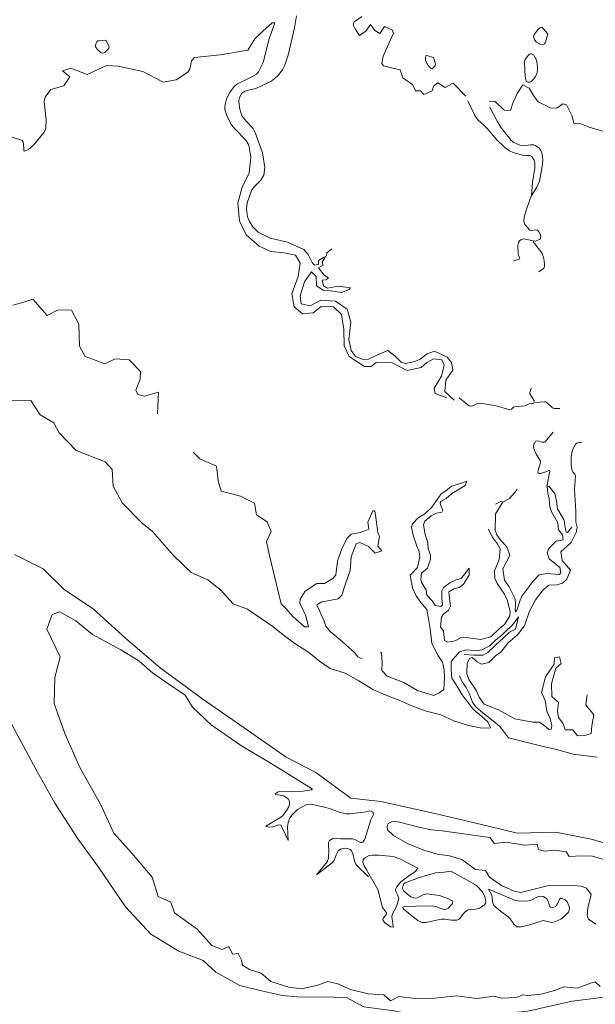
# Model space of a CAD drawing. Header units: metres. Extents: x 64961 to 73789, y 403835 to 410663.
# Tile 113 of 135: x 72800 to 73098, y 405551 to 406061. Entities that reach past the tile are written whole.
import ezdxf

# ---------------------------------------------------------------- set-up
doc = ezdxf.new("R2010")
doc.units = ezdxf.units.M
doc.layers.add('B-GEO-OG-OVLIJNOBJ-G', color=253, linetype='Continuous', lineweight=0)

msp = doc.modelspace()

# ---------------------------------------------------------------- linework, layer by layer
at = {"layer": 'B-GEO-OG-OVLIJNOBJ-G'}
for points in [[(72801.777, 405998.06), (72802.232, 405997.264), (72802.43, 405996.147), (72802.538, 405993.783), (72802.689, 405992.956), (72802.841, 405992.722), (72803.208, 405992.672), (72805.159, 405993.679), (72806.195, 405994.439), (72807.552, 405995.744), (72813.208, 406002.4), (72814.068, 406004.314), (72814.192, 406008.8), (72813.104, 406018.304), (72813.73, 406020.553), (72816.656, 406024.48), (72823.224, 406026.464), (72826.424, 406031.072), (72822.64, 406034.176), (72826.92, 406035.584), (72835.312, 406032.32), (72845.336, 406036.992), (72851.504, 406036.618), (72864.192, 406033.856), (72874.656, 406028.288), (72881.384, 406029.472), (72887.48, 406033.408), (72888.464, 406035.056), (72889.327, 406039.25), (72891, 406041.12), (72904.2, 406042.432), (72918.568, 406044.864), (72922.176, 406050.72), (72926.192, 406054.624), (72931.084, 406058.969), (72932.552, 406058.944), (72929.496, 406050.624), (72926.416, 406038.528), (72924.072, 406033.728), (72922.97, 406032.442), (72919.84, 406030.688), (72913.12, 406027.424), (72911.686, 406026.252), (72909.392, 406023.264), (72907.667, 406019.954), (72907.08, 406018.272), (72906.608, 406015.712), (72906.641, 406014.101), (72907.592, 406010.88), (72910.125, 406006.237)], [(72943.776, 406062.656), (72942.584, 406056.416), (72939.384, 406042.24), (72937.729, 406037.105), (72936.463, 406034.7)], [(73031.312, 406021.088), (73024.744, 406027.712), (73020.568, 406025.568), (73016.816, 406027.872), (73014.544, 406026.176), (73013.92, 406023.84), (73009.504, 406021.92), (73007.808, 406023.872), (73005.2, 406023.776), (73003.888, 406026.976), (72998.736, 406030.528), (72997.296, 406034.592), (72992.784, 406035.712), (72988.696, 406036.704), (72987.763, 406037.895), (72988.528, 406041.824), (72991.408, 406048.224), (72993.928, 406053.632), (72993.296, 406055.164), (72989.28, 406057.088), (72986.864, 406053.44), (72984.24, 406054.944), (72981.896, 406058.176), (72979.704, 406054.88), (72976.232, 406052.48), (72974.36, 406055.424), (72973.056, 406057.824), (72973.55, 406059.517), (72977.56, 406062.24)], [(73073.744, 406053.344), (73071.072, 406056.256), (73070.633, 406056.549), (73070.314, 406056.587), (73069.633, 406056.351), (73068.563, 406055.435), (73066.648, 406053.024), (73066.421, 406052.622), (73066.316, 406051.721), (73066.586, 406050.766), (73066.921, 406050.143), (73067.816, 406049.056), (73068.998, 406048.234), (73069.67, 406047.957), (73070.679, 406047.77), (73071.583, 406047.928), (73071.96, 406048.16), (73072.426, 406048.654), (73072.568, 406048.96), (73073.744, 406053.344)], [(72845.04, 406049.952), (72846.64, 406047.04), (72846.771, 406046.65), (72846.775, 406046.391), (72846.611, 406045.878), (72846.043, 406045.121), (72844.448, 406043.68), (72844.153, 406043.473), (72843.508, 406043.326), (72842.826, 406043.469), (72842.375, 406043.689), (72841.544, 406044.32), (72840.4, 406045.529), (72839.985, 406046.143), (72839.732, 406046.761), (72839.68, 406047.072), (72839.791, 406048.003), (72839.97, 406048.516), (72840.375, 406049.204), (72840.928, 406049.649), (72841.256, 406049.728), (72845.04, 406049.952)], [(73014.504, 406040.992), (73015.552, 406037.824), (73015.601, 406037.523), (73015.453, 406036.916), (73015.073, 406036.335), (73014.747, 406035.984), (73014.08, 406035.424), (73013.854, 406035.326), (73013.696, 406035.321), (73013.363, 406035.432), (73012.847, 406035.826), (73011.888, 406036.928), (73011.239, 406037.855), (73010.91, 406038.48), (73010.48, 406039.744), (73010.389, 406040.63), (73010.406, 406041.14), (73010.545, 406041.805), (73010.73, 406042.087), (73010.855, 406042.155), (73011.088, 406042.144), (73014.504, 406040.992)], [(73062.048, 406031.072), (73061.68, 406038.464), (73061.702, 406038.987), (73062.006, 406039.987), (73062.573, 406040.922), (73064.104, 406042.592), (73064.784, 406042.893), (73065.138, 406042.897), (73065.828, 406042.692), (73066.24, 406042.368), (73067.052, 406041.243), (73067.46, 406040.456), (73068.016, 406038.784), (73068.428, 406036.03), (73068.408, 406034.638), (73067.984, 406032.576), (73067.209, 406030.979), (73066.516, 406030.029), (73064.872, 406028.48), (73064.325, 406028.279), (73063.422, 406028.344), (73063.002, 406028.506), (73062.546, 406028.896), (73062.44, 406029.152), (73062.048, 406031.072)], [(72936.463, 406034.7), (72933.848, 406031.392), (72930.362, 406028.709), (72922.72, 406025.056), (72920.284, 406024.435), (72916.951, 406023.707), (72915.456, 406022.624), (72914.065, 406019.996), (72913.893, 406018.109), (72914.4, 406014.368), (72915.448, 406010.976), (72917.779, 406007.974), (72921.22, 406004.386), (72922.384, 406002.272), (72926.072, 405991.84), (72927.274, 405984.099), (72926.76, 405980.288), (72925.093, 405977.488), (72921.751, 405974.197), (72920.456, 405972.256), (72918.226, 405965.943), (72917.84, 405962.784), (72918.408, 405958.612), (72919.216, 405956.55), (72921.168, 405953.504), (72923.903, 405950.762), (72930.136, 405947.552), (72939.112, 405945.632), (72947.504, 405941.696), (72949.675, 405939.24), (72951.721, 405935.091), (72952.96, 405933.6), (72955.16, 405933.984), (72954.992, 405936.128), (72957.704, 405937.664), (72959.136, 405938.496), (72959.424, 405940.128), (72961.96, 405942.048)], [(73043.408, 406018.432), (73046.44, 406018.368), (73051.072, 406013.856), (73054.344, 406013.728), (73055.632, 406017.504), (73057.928, 406022.464), (73060.816, 406026.848), (73064.16, 406025.216), (73066.248, 406021.44), (73068.768, 406018.048), (73075.136, 406015.008), (73078.424, 406014.912), (73081.416, 406017.024), (73083.448, 406016.544), (73086.304, 406010.784), (73087.168, 406007.136), (73090.84, 406006.72), (73095.168, 406005.088), (73102.25, 406002.922)], [(73032.36, 406018.624), (73035.72, 406011.392), (73036.229, 406010.469), (73037.551, 406008.83), (73040.759, 406005.931), (73042.28, 406004.416), (73047.432, 405998.528), (73051.5, 405994.505), (73053.88, 405992.8), (73056.073, 405991.761), (73060.68, 405990.496), (73062.278, 405990.441), (73064.447, 405990.413), (73065.472, 405989.792), (73066.719, 405987.925), (73067.024, 405986.62), (73066.936, 405983.968), (73065.736, 405976.48), (73065.288, 405969.632)], [(73065.288, 405969.632), (73067.872, 405973.632), (73069.416, 405977.098), (73070.816, 405984.704), (73071.128, 405987.918), (73071.057, 405989.545), (73070.552, 405991.968), (73069.83, 405993.444), (73069.145, 405994.288), (73067.36, 405995.616), (73066.537, 405995.921), (73064.816, 405995.963), (73061.309, 405995.319), (73059.656, 405995.52), (73056.061, 405997.083), (73054.624, 405998.336), (73053.312, 406000), (73052.046, 406001.547), (73050.375, 406003.621), (73049.608, 406004.704), (73047.533, 406008.184), (73043.76, 406015.392)], [(72910.125, 406006.237), (72911.744, 406004.224), (72917.456, 405998.272), (72919.022, 405995.687), (72920.048, 405989.504), (72919.152, 405981.408), (72915.608, 405973.984), (72913.36, 405965.792), (72914.136, 405956.608), (72917.704, 405949.44), (72924.368, 405943.488), (72930.488, 405940.672), (72937.104, 405939.968), (72943.184, 405938.848), (72945.568, 405934.624), (72944.48, 405927.84), (72941.36, 405918.816), (72942.496, 405912.064), (72946.824, 405908.576), (72952.4, 405908.992), (72956.392, 405912.32), (72962.912, 405912.064), (72967.04, 405908.224), (72968.128, 405900.384), (72968.296, 405892), (72971.024, 405886.432), (72978.872, 405881.248), (72982.272, 405881.248), (72984.944, 405883.328), (72993.176, 405883.136), (73000.976, 405879.2), (73008.216, 405880.832), (73011.144, 405883.328), (73014.512, 405885.248), (73018.928, 405884.64), (73020.045, 405881.969), (73018.696, 405876.256), (73014.84, 405870.016), (73015.464, 405867.296), (73021.528, 405865.152)], [(72796.085, 406000.033), (72801.416, 405998.272), (72801.777, 405998.06)], [(73055.92, 405935.84), (73058.984, 405936.832), (73059.208, 405937.423), (73058.579, 405938.752), (73058.4, 405939.392), (73058.14, 405943.949), (73058.627, 405945.46), (73059.112, 405946.208), (73059.802, 405946.826), (73061.384, 405947.264), (73066.944, 405946.112), (73067.777, 405946.251), (73069.376, 405946.976), (73069.764, 405947.352), (73070.04, 405948.422), (73069.786, 405949.69), (73068.914, 405951.224), (73068.36, 405951.744), (73067.125, 405951.883), (73065.257, 405951.542), (73064.472, 405951.84), (73061.801, 405954.635), (73061.328, 405956.288), (73061.557, 405958.418), (73062.72, 405962.656), (73065.168, 405969.376), (73065.288, 405969.632)], [(73066.192, 405945.696), (73070.184, 405940.736), (73071.006, 405939.294), (73071.363, 405938.222), (73071.84, 405936.032), (73072.086, 405934.016), (73071.987, 405933.015), (73071.614, 405932.169), (73071.296, 405931.84), (73069.152, 405930.144)], [(72958.488, 405937.824), (72957, 405935.296), (72957.472, 405933.632), (72955.144, 405932.288), (72957.968, 405928.48), (72960.256, 405927.072), (72958.888, 405926.144), (72956.96, 405925.952), (72957.672, 405923.072), (72959.704, 405921.792), (72965.504, 405922.848), (72971.56, 405922.016), (72970.912, 405921.152), (72967.016, 405919.456), (72961.512, 405920.448), (72957.52, 405920.768), (72954.096, 405923.04), (72953.792, 405927.808), (72951.392, 405930.272), (72947.832, 405924.992), (72945.536, 405917.888), (72946.176, 405913.76), (72950.832, 405912.704), (72956.216, 405915.616), (72963.816, 405915.136), (72969.856, 405910.88), (72971.728, 405904.224), (72970.712, 405895.232), (72971.992, 405889.536), (72974.152, 405886.528), (72978.696, 405884.75), (72980.912, 405885.152), (72986.856, 405887.872), (72990.888, 405889.632), (72994.688, 405886.624), (72997.872, 405883.456), (73000.079, 405882.773), (73004.888, 405883.808), (73007.752, 405885.152), (73011.32, 405887.808), (73015.016, 405889.248), (73021.68, 405886.112), (73023.872, 405883.36), (73024.64, 405879.36), (73020.92, 405874.208), (73020.448, 405868.288), (73025.208, 405863.904)], [(72871.832, 405856.8), (72872.344, 405868), (72865.12, 405865.856), (72861.632, 405866.784), (72860.5, 405869.105), (72862.731, 405874.81), (72862.992, 405878.752), (72857.128, 405884.672), (72849.808, 405885.312), (72844.568, 405882.624), (72838.072, 405884.992), (72834.328, 405886.368), (72831.432, 405891.808), (72831.096, 405903.104), (72827.28, 405910.4), (72820.36, 405910.56), (72814.696, 405907.68), (72807.344, 405916.128), (72802.6, 405914.592), (72796.84, 405912.928)], [(73027.848, 405865.12), (73033.112, 405860.992), (73033.643, 405860.732), (73034.827, 405860.869), (73037.449, 405862.136), (73038.752, 405862.336), (73046.976, 405860.864), (73054, 405858.944), (73054.881, 405859.234), (73055.979, 405860.181), (73056.568, 405860.48), (73061.992, 405860.96), (73064.152, 405862.048), (73065.132, 405862.169), (73066.425, 405862.263), (73066.736, 405862.592), (73066.612, 405863.551), (73065.464, 405865.568), (73064.969, 405866.262), (73064.363, 405867.191), (73064.368, 405867.68), (73065.16, 405870.016)], [(72904.336, 405765.856), (72897.872, 405770.88), (72889.208, 405774.816), (72880.064, 405783.552), (72869.224, 405795.872), (72863.752, 405800.288), (72853.504, 405810.816), (72848.76, 405819.456), (72848.4, 405827.968), (72844.632, 405832), (72829.768, 405837.824), (72820.848, 405847.04), (72818.2, 405852.096), (72811.032, 405856.224), (72806.288, 405863.776), (72795.28, 405863.52)], [(73067.328, 405862.688), (73071.76, 405863.072), (73072.475, 405862.996), (73072.919, 405862.81), (73073.75, 405862.202), (73075.585, 405860.346), (73076.135, 405859.914), (73077.026, 405859.524), (73077.512, 405859.488), (73079.904, 405859.616)], [(73076.456, 405847.328), (73072.392, 405842.4), (73071.956, 405842.095), (73070.793, 405842.143), (73068.143, 405842.867), (73067.428, 405842.673), (73067.144, 405842.4), (73066.472, 405841.042), (73066.304, 405840.069), (73066.608, 405838.208), (73067.76, 405835.872), (73069.824, 405832.704), (73070.023, 405831.979), (73069.672, 405830.182), (73068.717, 405827.704), (73068.514, 405826.719), (73068.782, 405826.074), (73069.16, 405825.92), (73070.138, 405825.995), (73071.473, 405826.508), (73072.144, 405826.72), (73074.431, 405827.519), (73074.839, 405827.427), (73074.856, 405827.2), (73073.28, 405819.296)], [(73088.192, 405806.432), (73087.552, 405817.504), (73088.056, 405824.704), (73087.64, 405825.664), (73086.697, 405826.816), (73086.368, 405827.456), (73085.76, 405830.208), (73085.784, 405834.464), (73086.294, 405837.475), (73086.81, 405838.927), (73088.056, 405841.056), (73088.69, 405841.652), (73090.319, 405842.182), (73091.36, 405841.792), (73091.392, 405841.76)], [(72890.168, 405836.928), (72893.704, 405833.568), (72902.36, 405829.696), (72903.2, 405822.08), (72904.688, 405816.768), (72914.76, 405814.176), (72922, 405810.592), (72923.072, 405804.576), (72928.496, 405801.024), (72930.648, 405795.936), (72928.224, 405790.816), (72929.592, 405784.288), (72935.76, 405758.56), (72938.224, 405756.128), (72941.944, 405751.904), (72947.839, 405746.649), (72949.912, 405746.624), (72948.552, 405752.384), (72945.472, 405758.88), (72945.63, 405760.932), (72948.2, 405765.056), (72954.248, 405769.024), (72958.184, 405769.056), (72962.542, 405771.586), (72964.008, 405773.632), (72964.888, 405780.544), (72966.928, 405786.624), (72969.649, 405792.391), (72971.952, 405794.656), (72976.752, 405795.488), (72981.096, 405797.088), (72980.6, 405800.864), (72983.266, 405806.638), (72984.168, 405806.688), (72984.856, 405802.016), (72985.728, 405795.52), (72986.688, 405793.344), (72985.856, 405788.352), (72987.816, 405785.92), (72984.464, 405784.8), (72980.984, 405788.16), (72976.504, 405790.261), (72974.552, 405789.632), (72971.976, 405782.88), (72971.512, 405775.84), (72968.88, 405768.32), (72967.116, 405763.088), (72965.28, 405761.088), (72960.816, 405760.192), (72956.72, 405759.616)], [(73031, 405819.68), (73031.776, 405822.016), (73029.088, 405820.96), (73023.96, 405819.456), (73020.728, 405816.736), (73018.464, 405815.392), (73013.776, 405808.544), (73010.096, 405805.088), (73006.856, 405803.232), (73003.79, 405799.979), (73003.256, 405798.048), (73004.096, 405794.144), (73005.992, 405788.32), (73007.184, 405785.568), (73007.545, 405782.851), (73006.232, 405777.28), (73002.536, 405773.344), (73003.744, 405766.88), (73005.608, 405762.624), (73007.872, 405759.328), (73011.176, 405755.584), (73012.168, 405749.728), (73012.808, 405745.664), (73013.448, 405741.28), (73013.728, 405738.08), (73016.896, 405732.032), (73019.16, 405728.352), (73020.104, 405724.384), (73020.2, 405720.384), (73019.848, 405714.336), (73017.592, 405712.608), (73014.72, 405711.232), (73006.368, 405713.792), (72999.224, 405717.92), (72990.592, 405721.12), (72987.912, 405724.096), (72988.032, 405728.16), (72987.728, 405733.152), (72987.011, 405733.556)], [(73031, 405819.68), (73023.84, 405815.488), (73021.072, 405812.96), (73018.328, 405811.424), (73018.036, 405810.988), (73018.232, 405809.743), (73019.371, 405806.926), (73018.968, 405806.016), (73016.056, 405805.44), (73013.432, 405804.032), (73010.071, 405801.236), (73009.344, 405799.456), (73010.32, 405794.432), (73011.56, 405790.208), (73011.904, 405787.04), (73012.952, 405783.84), (73012.971, 405781.569), (73011.472, 405776.992), (73008.392, 405774.464), (73008.045, 405770.991), (73008.592, 405769.344), (73010.736, 405765.536)], [(73031, 405819.68), (73030.992, 405819.648)], [(73086.144, 405798.176), (73083.943, 405795.427), (73083.192, 405795.584), (73082.616, 405799.008), (73082.192, 405801.824), (73078.68, 405807.68), (73078.256, 405811.712), (73077.352, 405815.552), (73074.244, 405819.417), (73073.344, 405819.232), (73073.776, 405815.936), (73074.416, 405812.8), (73074.8, 405808.704), (73075.656, 405806.048), (73078.976, 405800.448), (73079.328, 405796.864), (73081.296, 405794.208), (73081.704, 405791.584), (73077.968, 405791.008), (73074.325, 405787.119), (73073.392, 405784.928), (73074.504, 405781.76), (73079.872, 405777.28), (73080.499, 405774.692), (73079.848, 405773.792), (73073.456, 405774.208), (73069.288, 405773.504), (73066.008, 405770.176), (73060.368, 405762.56), (73059.347, 405760.377), (73057.642, 405755.215), (73057.087, 405754.402), (73056.912, 405754.912), (73057.056, 405758.368), (73056.808, 405761.152), (73053.744, 405767.328), (73051.24, 405770.752), (73050.472, 405776.608), (73054.096, 405783.52), (73052.528, 405788), (73049.512, 405791.072), (73047.376, 405794.24), (73046.4, 405796.672), (73046.64, 405805.056), (73050.416, 405811.2)], [(73057.904, 405817.824), (73056.607, 405816.18), (73054.85, 405814.023), (73053.856, 405813.088), (73052.775, 405812.377), (73050.416, 405811.2)], [(73046.664, 405810.016), (73049.471, 405811.467), (73050.416, 405811.2)], [(73064.256, 405754.784), (73067.4, 405760.608), (73071.248, 405765.76), (73074.216, 405768.16), (73078.36, 405768.32), (73081.384, 405769.184), (73083.57, 405771.272), (73085.48, 405775.904), (73081.168, 405780.96), (73080.456, 405785.376), (73085.792, 405790.272), (73088.421, 405795.472), (73088.896, 405798.176), (73088.232, 405801.024), (73088.2, 405806.368)], [(73010.736, 405765.536), (73011.176, 405763.104), (73013.824, 405760.064), (73015.424, 405757.664), (73018.376, 405757.164), (73019.288, 405758.048), (73018.832, 405761.664), (73018.872, 405765.344), (73019.794, 405767.03), (73022.944, 405769.472), (73026.296, 405771.04), (73028.976, 405771.584), (73033.088, 405777.024), (73033.088, 405773.344), (73030.049, 405768.711), (73027.776, 405766.912), (73025.128, 405766.336), (73022.464, 405764.832), (73022.848, 405761.28), (73023.288, 405757.344), (73022.383, 405755.266), (73019.594, 405752.951), (73018.648, 405751.616), (73018.248, 405746.688), (73019.736, 405744.448), (73020.216, 405739.616), (73021.94, 405738.807), (73025.752, 405739.424), (73028.84, 405741.216), (73032.616, 405740.992), (73038.824, 405740.032), (73044.288, 405741.568), (73048.88, 405745.952), (73051.368, 405747.84), (73054.083, 405752.353), (73054.232, 405754.72), (73053.52, 405756.928), (73052.896, 405760.064), (73051.36, 405763.552), (73047.504, 405769.088), (73046.272, 405771.712), (73046.072, 405775.648), (73048.536, 405781.536), (73049.048, 405787.072), (73047.504, 405789.76), (73044.912, 405793.152), (73043.088, 405797.152)], [(73117.608, 405630.752), (73096.152, 405636.832), (73077.84, 405640.448), (73057.824, 405639.968), (73043.088, 405643.584), (73014.528, 405650.336), (72987.4, 405656.384), (72971.856, 405657.984), (72953.664, 405671.296), (72938.368, 405679.328), (72918.888, 405692.96), (72895.232, 405709.28), (72873.088, 405725.376), (72855.4, 405740.608), (72838.488, 405756), (72823.712, 405765.824), (72812.696, 405776.672), (72797.776, 405784.128)], [(73030.44, 405732.352), (73035.456, 405732.064), (73040.24, 405731.936), (73042.672, 405733.376), (73046.576, 405737.184), (73050.768, 405740.96), (73053.976, 405743.872), (73056.936, 405745.44), (73058.632, 405751.808), (73055.184, 405747.2), (73052.92, 405745.216), (73049.904, 405742.272), (73046.856, 405739.872), (73043.736, 405736.896), (73039.6, 405734.784), (73036.872, 405734.208), (73031.872, 405734.752), (73028.088, 405733.696), (73023.64, 405728.672), (73023.64, 405724.608), (73024.136, 405720.192), (73025.4, 405718.112), (73027.72, 405714.464), (73029.392, 405711.52), (73030.96, 405709.344), (73033.296, 405706.304), (73035.464, 405703.808), (73039.664, 405700.352), (73042.664, 405697.536), (73043.992, 405694.368), (73039.608, 405694.208), (73032.624, 405695.648), (73025.128, 405698.048), (73018.296, 405701.216), (73010.208, 405703.168), (73003.36, 405705.792), (72997.488, 405708.384), (72989.624, 405711.424), (72983.216, 405714.336), (72976.008, 405718.72), (72968.896, 405722.656), (72961.104, 405725.12), (72955.576, 405728.864), (72950.032, 405733.472), (72942.896, 405737.984), (72937.712, 405741.888), (72931.384, 405746.752), (72918.4, 405755.744), (72910.96, 405758.592), (72904.336, 405765.856)], [(73010.72, 405765.632), (73010.736, 405765.536)], [(72956.72, 405759.616), (72954.144, 405758.048), (72955.872, 405754.304), (72957.976, 405749.632), (72958.84, 405747.008), (72961.056, 405744.256), (72967.512, 405738.848), (72973.672, 405733.472), (72975.352, 405731.2), (72977.617, 405730.09)], [(72919.328, 405569.44), (72915.752, 405571.68), (72915.32, 405574.368), (72913.464, 405577.792), (72910.52, 405577.408), (72908.632, 405581.44), (72905.184, 405579.84), (72899.832, 405581.952), (72892.24, 405590.272), (72880.496, 405598.688), (72878.6, 405604.224), (72872.088, 405607.136), (72869.064, 405617.184), (72858.464, 405629.568), (72849.096, 405639.936), (72842.264, 405654.912), (72831.544, 405673.952), (72823.792, 405691.552), (72818.312, 405706.976), (72818.712, 405720.384), (72821.472, 405731.072), (72814.512, 405745.408), (72817.232, 405753.12), (72821.255, 405754.354), (72829.552, 405749.76), (72838.16, 405742.688), (72852.76, 405734.72), (72862.104, 405729.024), (72869.184, 405722.944), (72875.96, 405718.176), (72886.032, 405711.392), (72889.96, 405705.088), (72899.6, 405696), (72914.656, 405685.536), (72932.232, 405674.944), (72951.368, 405663.072), (72951.608, 405662.976), (72951.888, 405662.783), (72951.426, 405662.423), (72947.056, 405661.728), (72941.712, 405661.568), (72935.152, 405661.6), (72934.121, 405661.307), (72932.632, 405660.288), (72932.902, 405660.015), (72935.166, 405659.634), (72936.888, 405659.2), (72939.297, 405657.647), (72940.08, 405656.576), (72940.135, 405654.813)], [(73094.152, 405711.52), (73093.392, 405706.272), (73097.584, 405701.12), (73096.432, 405695.424), (73096.232, 405691.424), (73092.928, 405690.432), (73089.016, 405690.304), (73086.72, 405693.44), (73082.712, 405693.376), (73081.568, 405696.8), (73079.232, 405699.84), (73078.712, 405703.136), (73079.216, 405707.52), (73075.872, 405710.624), (73075.656, 405717.216), (73077.8, 405725.248), (73080.632, 405727.68), (73079.824, 405731.136), (73077.152, 405730.688), (73077.096, 405727.392), (73072.576, 405720.8), (73070.4, 405712.736), (73072.344, 405708.608), (73073.184, 405702.976), (73074.896, 405699.232), (73075.873, 405695.491), (73075.392, 405693.824), (73074.319, 405693.509), (73071.546, 405696.023), (73069.192, 405697.408), (73066.048, 405697.312), (73056.664, 405699.072), (73048.168, 405703.776), (73040.792, 405706.592), (73038.28, 405710.272), (73036.776, 405713.504), (73032.936, 405719.456), (73031.84, 405722.464), (73031.925, 405727.891), (73033.416, 405730.496), (73034.627, 405730.888), (73037.253, 405728.498), (73039.344, 405727.296), (73043.128, 405728.256), (73047.016, 405731.968), (73049.328, 405733.312), (73053.144, 405738.368), (73057.992, 405742.496), (73061.68, 405747.168), (73064.256, 405754.784)], [(73028.072, 405721.312), (73029.408, 405718.272), (73031.464, 405715.296), (73033.208, 405711.904), (73034.712, 405707.648), (73036.248, 405705.408), (73040.328, 405701.984), (73045.408, 405698.08), (73048.888, 405695.072), (73051.248, 405691.968), (73053.44, 405689.248), (73063.056, 405686.912), (73069.872, 405685.12), (73078.232, 405683.168), (73086.92, 405680.896), (73090.96, 405680.384), (73099.2, 405679.296)], [(72795.256, 405698.432), (72808.84, 405673.024), (72818.672, 405655.488), (72830.152, 405637.472), (72841.304, 405622.4), (72855.248, 405601.92), (72868.328, 405587.68), (72882.848, 405579.008), (72895.32, 405574.048)], [(72940.135, 405654.813), (72939.652, 405653.552), (72938.152, 405651.168), (72936.565, 405649.026), (72935.576, 405648.192), (72929.832, 405644.768), (72927.832, 405643.616), (72928.045, 405643.343), (72929.888, 405643.04), (72931.361, 405643.163), (72934.437, 405644.216), (72935.575, 405644.097), (72935.944, 405643.648), (72939.4, 405636.256), (72939.048, 405643.104), (72939.142, 405644.6), (72940.144, 405647.52), (72941.206, 405649.299), (72944.216, 405652.16), (72948.91, 405654.791), (72951.352, 405655.008), (72958.92, 405653.248), (72961.231, 405652.49), (72965.809, 405650.81), (72969.328, 405650.016), (72971.378, 405649.958), (72975.499, 405650.443), (72978.592, 405650.816), (72981.76, 405651.482), (72983.176, 405650.88), (72983.483, 405649.617), (72982.08, 405646.944), (72979.004, 405636.856), (72978.048, 405635.36), (72977.041, 405634.964), (72974.65, 405636.309), (72972.76, 405637.12), (72966.52, 405637.024), (72962.551, 405637.139), (72960.784, 405636.096), (72960.245, 405635.093), (72960.309, 405633.032), (72960.416, 405631.488), (72960.299, 405627.085), (72959.536, 405625.184), (72954.08, 405618.4), (72962.224, 405624.672), (72963.157, 405625.829), (72964.163, 405628.849), (72965.168, 405630.848)], [(73098.576, 405592.832), (73094.856, 405595.52), (73094.032, 405597.166), (73094.392, 405601.216), (73096.104, 405608.32), (73093.824, 405611.584), (73091, 405612.62), (73085.304, 405613.024), (73073.56, 405612.736), (73059.76, 405609.216), (73056.354, 405609.903), (73049.688, 405612.992), (73043.52, 405617.152), (73041.424, 405620.704), (73036.224, 405621.216), (73029.32, 405626.4), (73022.856, 405628.288), (73016.456, 405629.184), (73009.624, 405631.232), (73001.104, 405634.656), (72993.832, 405638.752), (72990.848, 405641.728), (72990.576, 405643.616), (72991.128, 405644.896), (72992.816, 405645.824), (72994.312, 405645.92), (72996.904, 405645.632), (73007.064, 405643.04), (73013.304, 405641.728), (73019, 405641.184), (73043.656, 405637.664), (73046.104, 405634.56), (73052.256, 405635.232), (73061.64, 405633.696), (73068.184, 405634.304), (73068.936, 405631.488), (73071.848, 405630.72), (73077.392, 405631.2), (73083.144, 405630.304), (73084.848, 405627.968), (73091.232, 405628.256), (73096.896, 405628), (73102.664, 405626.368)], [(72965.168, 405630.848), (72966.458, 405631.703), (72968.771, 405632.154), (72969.953, 405632.061), (72971.471, 405631.494), (72972.024, 405631.008), (72972.838, 405629.434), (72973.668, 405625.653), (72974.366, 405623.938), (72974.936, 405623.232), (72980.904, 405617.472)], [(72980.64, 405619.872), (72985.784, 405610.816), (72988.144, 405601.504), (72990.264, 405598.752), (72989.914, 405597.596), (72988.501, 405595.988), (72988.328, 405595.2), (72989.169, 405593.838), (72992.262, 405591.518), (72993.457, 405591.281), (72993.736, 405591.552), (72993.618, 405593.352), (72993.047, 405596.547), (72993.264, 405597.984), (72995.456, 405602.08), (72996.632, 405606.208), (72996.209, 405607.735), (72995.016, 405609.75), (72994.976, 405610.752), (72995.628, 405612.234), (72997.728, 405614.848), (73002.448, 405618.432), (73005.24, 405620.096), (73006.536, 405621.824), (72997.184, 405626.752), (72993.677, 405627.948), (72986.16, 405628.576), (72982.868, 405628.657), (72981.234, 405628.364), (72978.84, 405627.04), (72978.254, 405626.342), (72978.028, 405624.781), (72978.668, 405623.1), (72980.044, 405620.886), (72980.64, 405619.872)], [(73023.488, 405620.352), (73020.016, 405619.84), (73015.536, 405619.488), (73007.328, 405616.992), (72999.832, 405614.272), (72999.094, 405613.64), (72998.56, 405611.538), (72999.128, 405610.08), (73002.795, 405607.089), (73004.864, 405606.432), (73006.232, 405606.613), (73008.973, 405607.997), (73011.072, 405608.576), (73017.688, 405607.68), (73022.412, 405606.008), (73024.328, 405604.96), (73024.6, 405604.596), (73024.383, 405603.519), (73022.152, 405601.164), (73020.848, 405600.576), (73019.336, 405600.649), (73016.302, 405601.902), (73013.968, 405602.464), (73005.48, 405602.208), (72999.104, 405601.792), (72998.728, 405601.62), (72998.912, 405600.904), (73002.464, 405597.888), (73006.396, 405594.765), (73008.608, 405593.824), (73010.823, 405593.714), (73015.283, 405594.858), (73018.64, 405595.552), (73020.411, 405595.474), (73023.976, 405594.911), (73026.632, 405594.912), (73028.067, 405595.645), (73030.219, 405598.533), (73032.048, 405600.224), (73033.363, 405600.54), (73036.251, 405600.665), (73038.384, 405601.216), (73040.72, 405602.743), (73041.408, 405603.68), (73041.633, 405604.743), (73041.167, 405607.192), (73039.761, 405609.759), (73037.015, 405612.723), (73035.496, 405613.76), (73023.488, 405620.352)], [(73043.032, 405610.944), (73044.592, 405608.288), (73044.99, 405607.078), (73045.13, 405604.401), (73045.784, 405602.624), (73049.168, 405599.648), (73053.264, 405596.736), (73054.313, 405595.614), (73056.062, 405592.911), (73057.776, 405591.616), (73059.707, 405591.501), (73063.68, 405592.48), (73071.312, 405594.784), (73075.776, 405593.696), (73077.368, 405594.07), (73080.456, 405595.552), (73081.971, 405596.626), (73084.36, 405599.168), (73084.914, 405600.812), (73084.837, 405602.058), (73083.8, 405604.448), (73082.75, 405605.457), (73080.456, 405606.304), (73079.794, 405605.798), (73078.711, 405603.416), (73077.72, 405601.984), (73075.936, 405601.437), (73075.128, 405601.632), (73074.586, 405602.383), (73074.03, 405604.546), (73073.192, 405605.952), (73071.411, 405607.162), (73070.464, 405607.424), (73068.811, 405607.177), (73065.497, 405605.578), (73062.968, 405604.864), (73058.316, 405604.99), (73056.08, 405605.568), (73043.032, 405610.944)], [(72895.32, 405574.048), (72901.976, 405568.096), (72914.328, 405561.248), (72925.56, 405558.496), (72936.496, 405556), (72943.904, 405555.392), (72962.992, 405555.232), (72969.6, 405555.072), (72978.504, 405550.208), (72994.072, 405548.096), (73007.824, 405545.568), (73025.592, 405544.768), (73042.208, 405545.792), (73063.312, 405547.904), (73086.264, 405553.152), (73104.232, 405555.392), (73120.344, 405558.432), (73139.248, 405565.664), (73150.856, 405572.064), (73161.104, 405576.832), (73164.888, 405579.136)], [(73100.744, 405560.704), (73098.176, 405563.104), (73095.872, 405562.4), (73088.928, 405559.84), (73082.216, 405560.544), (73077.136, 405558.656), (73070.36, 405556.736), (73063.448, 405556.064), (73060.792, 405556.352), (73057.536, 405555.008), (73049.8, 405554.592), (73045.864, 405555.616), (73037.04, 405554.56), (73026.448, 405555.776), (73015.336, 405554.72), (73005.176, 405554.464), (72996.592, 405555.456), (72992.384, 405553.28), (72988.936, 405556.448), (72980.808, 405556.928), (72971.584, 405559.136), (72965, 405562.112), (72959.808, 405563.232), (72954.76, 405561.312), (72946.344, 405559.52), (72939.752, 405560.384), (72930.488, 405563.2), (72925.352, 405567.52), (72919.328, 405569.44)]]:
    msp.add_lwpolyline(points, dxfattribs=at)

doc.saveas('drawing.dxf')
